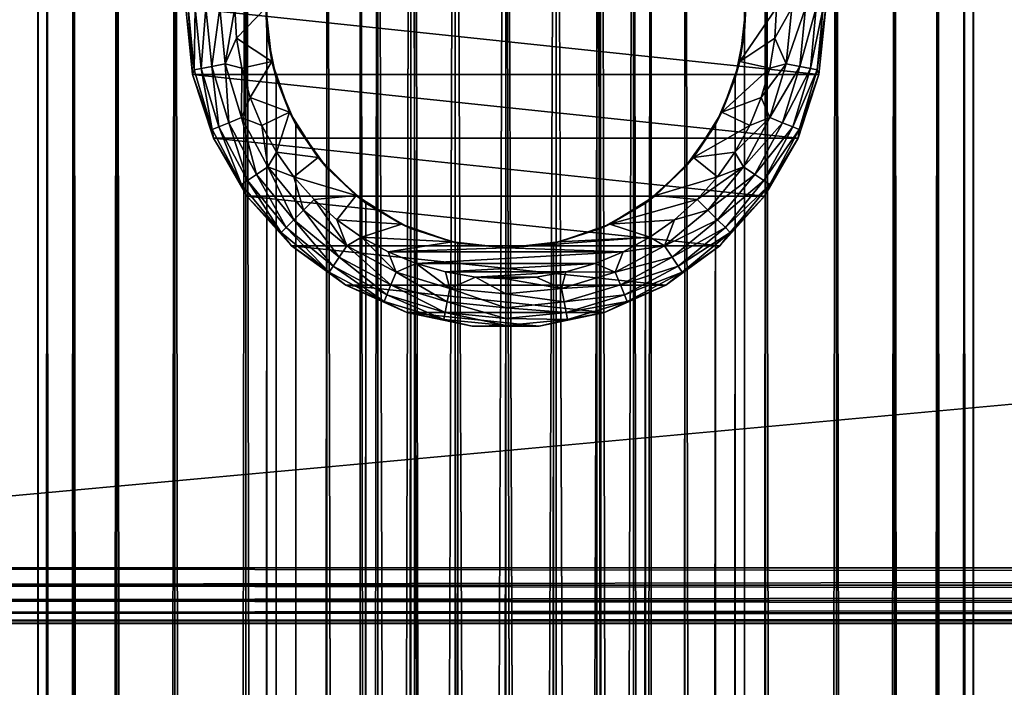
# Model space of a CAD drawing. Extents: x -54 to 446, y -6 to 1844.
# Tile 131 of 196: x -20 to 20, y 1692 to 1720. Entities that reach past the tile are written whole.
import ezdxf

# ---------------------------------------------------------------- set-up
doc = ezdxf.new("R2010")
doc.units = 0
doc.header["$LTSCALE"] = 52.148148
for name, color, linetype in [('1024', 7, 'CONTINUOUS'), ('1025', 7, 'CONTINUOUS'), ('111', 7, 'CONTINUOUS'), ('112', 7, 'CONTINUOUS'), ('117', 7, 'CONTINUOUS'), ('118', 7, 'CONTINUOUS'), ('124', 7, 'CONTINUOUS'), ('125', 7, 'CONTINUOUS'), ('130', 7, 'CONTINUOUS'), ('134', 7, 'CONTINUOUS'), ('214', 7, 'CONTINUOUS'), ('215', 7, 'CONTINUOUS'), ('216', 7, 'CONTINUOUS'), ('217', 7, 'CONTINUOUS'), ('218', 7, 'CONTINUOUS')]:
    doc.layers.add(name, color=color, linetype=linetype)

msp = doc.modelspace()

# ---------------------------------------------------------------- linework, layer by layer
at = {"layer": '1024', "linetype": 'CONTINUOUS'}
for points in [[(0, 1760, -6), (2.052, 1760, -5.638), (0, 1235, -6), (0, 1760, -6)], [(0, 1235, -6), (2.052, 1760, -5.638), (2.052, 1235, -5.638), (0, 1235, -6)], [(2.052, 1760, 5.638), (0, 1760, 6), (2.052, 1235, 5.638), (2.052, 1760, 5.638)], [(0, 1760, 6), (0, 1235, 6), (2.052, 1235, 5.638), (0, 1760, 6)], [(2.052, 1760, -5.638), (3.857, 1760, -4.596), (2.052, 1235, -5.638), (2.052, 1760, -5.638)], [(3.857, 1760, -4.596), (3.857, 1235, -4.596), (2.052, 1235, -5.638), (3.857, 1760, -4.596)], [(3.857, 1760, 4.596), (2.052, 1760, 5.638), (3.857, 1235, 4.596), (3.857, 1760, 4.596)], [(2.052, 1760, 5.638), (2.052, 1235, 5.638), (3.857, 1235, 4.596), (2.052, 1760, 5.638)], [(3.857, 1760, -4.596), (5.196, 1760, -3), (3.857, 1235, -4.596), (3.857, 1760, -4.596)], [(5.196, 1760, -3), (5.196, 1235, -3), (3.857, 1235, -4.596), (5.196, 1760, -3)], [(5.196, 1760, 3), (3.857, 1760, 4.596), (5.196, 1235, 3), (5.196, 1760, 3)], [(3.857, 1760, 4.596), (3.857, 1235, 4.596), (5.196, 1235, 3), (3.857, 1760, 4.596)], [(5.196, 1760, -3), (5.909, 1760, -1.042), (5.196, 1235, -3), (5.196, 1760, -3)], [(5.909, 1760, -1.042), (5.909, 1235, -1.042), (5.196, 1235, -3), (5.909, 1760, -1.042)], [(5.909, 1760, 1.042), (5.196, 1760, 3), (5.909, 1235, 1.042), (5.909, 1760, 1.042)], [(5.196, 1760, 3), (5.196, 1235, 3), (5.909, 1235, 1.042), (5.196, 1760, 3)], [(5.909, 1760, -1.042), (5.909, 1760, 1.042), (5.909, 1235, -1.042), (5.909, 1760, -1.042)], [(5.909, 1760, 1.042), (5.909, 1235, 1.042), (5.909, 1235, -1.042), (5.909, 1760, 1.042)]]:
    msp.add_3dface(points, dxfattribs=at)
at = {"layer": '1025', "linetype": 'CONTINUOUS'}
for points in [[(-5.196, 1760, 3), (-5.909, 1760, 1.042), (-5.196, 1235, 3), (-5.196, 1760, 3)], [(-5.909, 1760, 1.042), (-5.909, 1760, -1.042), (-5.909, 1235, 1.042), (-5.909, 1760, 1.042)], [(-5.909, 1760, 1.042), (-5.909, 1235, 1.042), (-5.196, 1235, 3), (-5.909, 1760, 1.042)], [(-5.909, 1760, -1.042), (-5.196, 1760, -3), (-5.909, 1235, -1.042), (-5.909, 1760, -1.042)], [(-5.909, 1760, -1.042), (-5.909, 1235, -1.042), (-5.909, 1235, 1.042), (-5.909, 1760, -1.042)], [(-5.196, 1760, -3), (-5.196, 1235, -3), (-5.909, 1235, -1.042), (-5.196, 1760, -3)], [(-3.857, 1760, 4.596), (-5.196, 1760, 3), (-3.857, 1235, 4.596), (-3.857, 1760, 4.596)], [(-5.196, 1760, 3), (-5.196, 1235, 3), (-3.857, 1235, 4.596), (-5.196, 1760, 3)], [(-5.196, 1760, -3), (-3.857, 1760, -4.596), (-5.196, 1235, -3), (-5.196, 1760, -3)], [(-3.857, 1760, -4.596), (-3.857, 1235, -4.596), (-5.196, 1235, -3), (-3.857, 1760, -4.596)], [(-2.052, 1760, 5.638), (-3.857, 1760, 4.596), (-2.052, 1235, 5.638), (-2.052, 1760, 5.638)], [(-3.857, 1760, 4.596), (-3.857, 1235, 4.596), (-2.052, 1235, 5.638), (-3.857, 1760, 4.596)], [(-3.857, 1760, -4.596), (-2.052, 1760, -5.638), (-3.857, 1235, -4.596), (-3.857, 1760, -4.596)], [(-2.052, 1760, -5.638), (-2.052, 1235, -5.638), (-3.857, 1235, -4.596), (-2.052, 1760, -5.638)], [(-2.052, 1760, -5.638), (0, 1760, -6), (-2.052, 1235, -5.638), (-2.052, 1760, -5.638)], [(0, 1760, -6), (0, 1235, -6), (-2.052, 1235, -5.638), (0, 1760, -6)], [(0, 1760, 6), (-2.052, 1760, 5.638), (0, 1235, 6), (0, 1760, 6)], [(-2.052, 1760, 5.638), (-2.052, 1235, 5.638), (0, 1235, 6), (-2.052, 1760, 5.638)]]:
    msp.add_3dface(points, dxfattribs=at)
at = {"layer": '111', "color": 7, "linetype": 'CONTINUOUS'}
for points in [[(0, 2, 19), (3.707, 2, 18.635), (0, 1758, 19), (0, 2, 19)], [(0, 1758, 19), (3.707, 2, 18.635), (3.707, 1758, 18.635), (0, 1758, 19)], [(3.707, 2, 18.635), (7.271, 2, 17.554), (3.707, 1758, 18.635), (3.707, 2, 18.635)], [(3.707, 1758, 18.635), (7.271, 2, 17.554), (7.271, 1758, 17.554), (3.707, 1758, 18.635)], [(7.271, 2, 17.554), (10.556, 2, 15.798), (7.271, 1758, 17.554), (7.271, 2, 17.554)], [(7.271, 1758, 17.554), (10.556, 2, 15.798), (10.556, 1758, 15.798), (7.271, 1758, 17.554)], [(9.704, 1719.049, -16.335), (9.704, 1720.951, -16.335), (10.556, 1758, -15.798), (9.704, 1719.049, -16.335)], [(9.704, 40.951, -16.335), (9.704, 1719.049, -16.335), (10.556, 1758, -15.798), (9.704, 40.951, -16.335)], [(10.556, 1758, -15.798), (10.556, 2, -15.798), (9.704, 40.951, -16.335), (10.556, 1758, -15.798)], [(13.435, 2, -13.435), (10.556, 2, -15.798), (13.435, 1758, -13.435), (13.435, 2, -13.435)], [(13.435, 1758, -13.435), (10.556, 2, -15.798), (10.556, 1758, -15.798), (13.435, 1758, -13.435)], [(10.556, 2, 15.798), (13.435, 2, 13.435), (10.556, 1758, 15.798), (10.556, 2, 15.798)], [(10.556, 1758, 15.798), (13.435, 2, 13.435), (13.435, 1758, 13.435), (10.556, 1758, 15.798)], [(15.798, 2, -10.556), (13.435, 2, -13.435), (15.798, 1758, -10.556), (15.798, 2, -10.556)], [(15.798, 1758, -10.556), (13.435, 2, -13.435), (13.435, 1758, -13.435), (15.798, 1758, -10.556)], [(13.435, 2, 13.435), (15.798, 2, 10.556), (13.435, 1758, 13.435), (13.435, 2, 13.435)], [(13.435, 1758, 13.435), (15.798, 2, 10.556), (15.798, 1758, 10.556), (13.435, 1758, 13.435)], [(17.554, 2, -7.271), (15.798, 2, -10.556), (17.554, 1758, -7.271), (17.554, 2, -7.271)], [(17.554, 1758, -7.271), (15.798, 2, -10.556), (15.798, 1758, -10.556), (17.554, 1758, -7.271)], [(15.798, 2, 10.556), (17.554, 2, 7.271), (15.798, 1758, 10.556), (15.798, 2, 10.556)], [(15.798, 1758, 10.556), (17.554, 2, 7.271), (17.554, 1758, 7.271), (15.798, 1758, 10.556)], [(18.635, 2, -3.707), (17.554, 2, -7.271), (18.635, 1758, -3.707), (18.635, 2, -3.707)], [(18.635, 1758, -3.707), (17.554, 2, -7.271), (17.554, 1758, -7.271), (18.635, 1758, -3.707)], [(17.554, 2, 7.271), (18.635, 2, 3.707), (17.554, 1758, 7.271), (17.554, 2, 7.271)], [(17.554, 1758, 7.271), (18.635, 2, 3.707), (18.635, 1758, 3.707), (17.554, 1758, 7.271)], [(19, 2), (18.635, 2, -3.707), (19, 1758), (19, 2)], [(19, 1758), (18.635, 2, -3.707), (18.635, 1758, -3.707), (19, 1758)], [(18.635, 2, 3.707), (19, 2), (18.635, 1758, 3.707), (18.635, 2, 3.707)], [(18.635, 1758, 3.707), (19, 2), (19, 1758), (18.635, 1758, 3.707)], [(9.322, 1717.143, -16.556), (9.704, 1719.049, -16.335), (9.322, 42.857, -16.556), (9.322, 1717.143, -16.556)], [(9.322, 42.857, -16.556), (9.704, 1719.049, -16.335), (9.704, 40.951, -16.335), (9.322, 42.857, -16.556)], [(8.52, 1715.259, -16.983), (9.322, 1717.143, -16.556), (8.52, 44.741, -16.983), (8.52, 1715.259, -16.983)], [(8.52, 44.741, -16.983), (9.322, 1717.143, -16.556), (9.322, 42.857, -16.556), (8.52, 44.741, -16.983)], [(7.279, 1713.514, -17.55), (8.52, 1715.259, -16.983), (7.279, 46.486, -17.55), (7.279, 1713.514, -17.55)], [(7.279, 46.486, -17.55), (8.52, 1715.259, -16.983), (8.52, 44.741, -16.983), (7.279, 46.486, -17.55)], [(5.679, 1712.075, -18.131), (7.279, 1713.514, -17.55), (5.679, 47.925, -18.131), (5.679, 1712.075, -18.131)], [(5.679, 47.925, -18.131), (7.279, 1713.514, -17.55), (7.279, 46.486, -17.55), (5.679, 47.925, -18.131)], [(3.863, 1711.048, -18.603), (5.679, 1712.075, -18.131), (3.863, 48.952, -18.603), (3.863, 1711.048, -18.603)], [(3.863, 48.952, -18.603), (5.679, 1712.075, -18.131), (5.679, 47.925, -18.131), (3.863, 48.952, -18.603)], [(1.948, 1710.447, -18.9), (3.863, 1711.048, -18.603), (1.948, 49.553, -18.9), (1.948, 1710.447, -18.9)], [(1.948, 49.553, -18.9), (3.863, 1711.048, -18.603), (3.863, 48.952, -18.603), (1.948, 49.553, -18.9)], [(0, 1710.25, -19), (1.948, 1710.447, -18.9), (0, 49.75, -19), (0, 1710.25, -19)], [(0, 49.75, -19), (1.948, 1710.447, -18.9), (1.948, 49.553, -18.9), (0, 49.75, -19)]]:
    msp.add_3dface(points, dxfattribs=at)
at = {"layer": '112', "color": 7, "linetype": 'CONTINUOUS'}
for points in [[(-19, 1758), (-18.635, 1758, -3.707), (-19, 2), (-19, 1758)], [(-19, 2), (-18.635, 1758, -3.707), (-18.635, 2, -3.707), (-19, 2)], [(-18.635, 1758, 3.707), (-19, 1758), (-18.635, 2, 3.707), (-18.635, 1758, 3.707)], [(-18.635, 2, 3.707), (-19, 1758), (-19, 2), (-18.635, 2, 3.707)], [(-18.635, 1758, -3.707), (-17.554, 1758, -7.271), (-18.635, 2, -3.707), (-18.635, 1758, -3.707)], [(-18.635, 2, -3.707), (-17.554, 1758, -7.271), (-17.554, 2, -7.271), (-18.635, 2, -3.707)], [(-17.554, 1758, 7.271), (-18.635, 1758, 3.707), (-17.554, 2, 7.271), (-17.554, 1758, 7.271)], [(-17.554, 2, 7.271), (-18.635, 1758, 3.707), (-18.635, 2, 3.707), (-17.554, 2, 7.271)], [(-17.554, 1758, -7.271), (-15.798, 1758, -10.556), (-17.554, 2, -7.271), (-17.554, 1758, -7.271)], [(-17.554, 2, -7.271), (-15.798, 1758, -10.556), (-15.798, 2, -10.556), (-17.554, 2, -7.271)], [(-15.798, 1758, 10.556), (-17.554, 1758, 7.271), (-15.798, 2, 10.556), (-15.798, 1758, 10.556)], [(-15.798, 2, 10.556), (-17.554, 1758, 7.271), (-17.554, 2, 7.271), (-15.798, 2, 10.556)], [(-15.798, 1758, -10.556), (-13.435, 1758, -13.435), (-15.798, 2, -10.556), (-15.798, 1758, -10.556)], [(-15.798, 2, -10.556), (-13.435, 1758, -13.435), (-13.435, 2, -13.435), (-15.798, 2, -10.556)], [(-13.435, 1758, 13.435), (-15.798, 1758, 10.556), (-13.435, 2, 13.435), (-13.435, 1758, 13.435)], [(-13.435, 2, 13.435), (-15.798, 1758, 10.556), (-15.798, 2, 10.556), (-13.435, 2, 13.435)], [(-13.435, 1758, -13.435), (-10.556, 1758, -15.798), (-13.435, 2, -13.435), (-13.435, 1758, -13.435)], [(-13.435, 2, -13.435), (-10.556, 1758, -15.798), (-10.556, 2, -15.798), (-13.435, 2, -13.435)], [(-10.556, 1758, 15.798), (-13.435, 1758, 13.435), (-10.556, 2, 15.798), (-10.556, 1758, 15.798)], [(-10.556, 2, 15.798), (-13.435, 1758, 13.435), (-13.435, 2, 13.435), (-10.556, 2, 15.798)], [(-10.556, 2, -15.798), (-10.556, 1758, -15.798), (-9.704, 1719.049, -16.335), (-10.556, 2, -15.798)], [(-9.704, 1720.951, -16.335), (-9.704, 1719.049, -16.335), (-10.556, 1758, -15.798), (-9.704, 1720.951, -16.335)], [(-7.271, 1758, 17.554), (-10.556, 1758, 15.798), (-7.271, 2, 17.554), (-7.271, 1758, 17.554)], [(-7.271, 2, 17.554), (-10.556, 1758, 15.798), (-10.556, 2, 15.798), (-7.271, 2, 17.554)], [(-3.707, 1758, 18.635), (-7.271, 1758, 17.554), (-3.707, 2, 18.635), (-3.707, 1758, 18.635)], [(-3.707, 2, 18.635), (-7.271, 1758, 17.554), (-7.271, 2, 17.554), (-3.707, 2, 18.635)], [(0, 2, 19), (0, 1758, 19), (-3.707, 1758, 18.635), (0, 2, 19)], [(0, 2, 19), (-3.707, 1758, 18.635), (-3.707, 2, 18.635), (0, 2, 19)], [(-10.556, 2, -15.798), (-9.704, 1719.049, -16.335), (-9.704, 40.951, -16.335), (-10.556, 2, -15.798)], [(-9.704, 1719.049, -16.335), (-9.322, 1717.143, -16.556), (-9.704, 40.951, -16.335), (-9.704, 1719.049, -16.335)], [(-9.704, 40.951, -16.335), (-9.322, 1717.143, -16.556), (-9.322, 42.857, -16.556), (-9.704, 40.951, -16.335)], [(-9.322, 1717.143, -16.556), (-8.52, 1715.259, -16.983), (-9.322, 42.857, -16.556), (-9.322, 1717.143, -16.556)], [(-9.322, 42.857, -16.556), (-8.52, 1715.259, -16.983), (-8.52, 44.741, -16.983), (-9.322, 42.857, -16.556)], [(-8.52, 1715.259, -16.983), (-7.279, 1713.514, -17.55), (-8.52, 44.741, -16.983), (-8.52, 1715.259, -16.983)], [(-8.52, 44.741, -16.983), (-7.279, 1713.514, -17.55), (-7.279, 46.486, -17.55), (-8.52, 44.741, -16.983)], [(-7.279, 1713.514, -17.55), (-5.679, 1712.075, -18.131), (-7.279, 46.486, -17.55), (-7.279, 1713.514, -17.55)], [(-7.279, 46.486, -17.55), (-5.679, 1712.075, -18.131), (-5.679, 47.925, -18.131), (-7.279, 46.486, -17.55)], [(-5.679, 1712.075, -18.131), (-3.863, 1711.048, -18.603), (-5.679, 47.925, -18.131), (-5.679, 1712.075, -18.131)], [(-5.679, 47.925, -18.131), (-3.863, 1711.048, -18.603), (-3.863, 48.952, -18.603), (-5.679, 47.925, -18.131)], [(-3.863, 1711.048, -18.603), (-1.948, 1710.447, -18.9), (-3.863, 48.952, -18.603), (-3.863, 1711.048, -18.603)], [(-3.863, 48.952, -18.603), (-1.948, 1710.447, -18.9), (-1.948, 49.553, -18.9), (-3.863, 48.952, -18.603)], [(-1.948, 1710.447, -18.9), (0, 1710.25, -19), (-1.948, 49.553, -18.9), (-1.948, 1710.447, -18.9)], [(0, 1710.25, -19), (0, 49.75, -19), (-1.948, 49.553, -18.9), (0, 1710.25, -19)]]:
    msp.add_3dface(points, dxfattribs=at)
at = {"layer": '117', "color": 7, "linetype": 'CONTINUOUS'}
for points in [[(-10.931, 1718.768, -30), (-9.75, 1720, -30), (-11, 1720, -30), (-10.931, 1718.768, -30)], [(-9.506, 1717.83, -30), (-9.75, 1720, -30), (-10.931, 1718.768, -30), (-9.506, 1717.83, -30)], [(9.75, 1720, -30), (9.506, 1717.83, -30), (11, 1720, -30), (9.75, 1720, -30)], [(11, 1720, -30), (9.506, 1717.83, -30), (10.931, 1718.768, -30), (11, 1720, -30)], [(-10.724, 1717.552, -30), (-9.506, 1717.83, -30), (-10.931, 1718.768, -30), (-10.724, 1717.552, -30)], [(10.931, 1718.768, -30), (9.506, 1717.83, -30), (10.724, 1717.552, -30), (10.931, 1718.768, -30)], [(-10.383, 1716.367, -30), (-9.506, 1717.83, -30), (-10.724, 1717.552, -30), (-10.383, 1716.367, -30)], [(-8.784, 1715.77, -30), (-9.506, 1717.83, -30), (-10.383, 1716.367, -30), (-8.784, 1715.77, -30)], [(9.506, 1717.83, -30), (8.784, 1715.77, -30), (10.724, 1717.552, -30), (9.506, 1717.83, -30)], [(10.724, 1717.552, -30), (8.784, 1715.77, -30), (10.383, 1716.367, -30), (10.724, 1717.552, -30)], [(-9.911, 1715.227, -30), (-8.784, 1715.77, -30), (-10.383, 1716.367, -30), (-9.911, 1715.227, -30)], [(10.383, 1716.367, -30), (8.784, 1715.77, -30), (9.911, 1715.227, -30), (10.383, 1716.367, -30)], [(-9.314, 1714.148, -30), (-8.784, 1715.77, -30), (-9.911, 1715.227, -30), (-9.314, 1714.148, -30)], [(-7.623, 1713.921, -30), (-8.784, 1715.77, -30), (-9.314, 1714.148, -30), (-7.623, 1713.921, -30)], [(8.784, 1715.77, -30), (7.623, 1713.921, -30), (9.911, 1715.227, -30), (8.784, 1715.77, -30)], [(9.911, 1715.227, -30), (7.623, 1713.921, -30), (9.314, 1714.148, -30), (9.911, 1715.227, -30)], [(-8.6, 1713.142, -30), (-7.623, 1713.921, -30), (-9.314, 1714.148, -30), (-8.6, 1713.142, -30)], [(-6.079, 1712.377, -30), (-7.623, 1713.921, -30), (-8.6, 1713.142, -30), (-6.079, 1712.377, -30)], [(7.623, 1713.921, -30), (6.079, 1712.377, -30), (8.6, 1713.142, -30), (7.623, 1713.921, -30)], [(9.314, 1714.148, -30), (7.623, 1713.921, -30), (8.6, 1713.142, -30), (9.314, 1714.148, -30)], [(-7.778, 1712.222, -30), (-6.079, 1712.377, -30), (-8.6, 1713.142, -30), (-7.778, 1712.222, -30)], [(8.6, 1713.142, -30), (6.079, 1712.377, -30), (7.778, 1712.222, -30), (8.6, 1713.142, -30)], [(-6.858, 1711.4, -30), (-6.079, 1712.377, -30), (-7.778, 1712.222, -30), (-6.858, 1711.4, -30)], [(-4.23, 1711.216, -30), (-6.079, 1712.377, -30), (-6.858, 1711.4, -30), (-4.23, 1711.216, -30)], [(6.079, 1712.377, -30), (4.23, 1711.216, -30), (7.778, 1712.222, -30), (6.079, 1712.377, -30)], [(7.778, 1712.222, -30), (4.23, 1711.216, -30), (6.858, 1711.4, -30), (7.778, 1712.222, -30)], [(-5.852, 1710.686, -30), (-4.23, 1711.216, -30), (-6.858, 1711.4, -30), (-5.852, 1710.686, -30)], [(-2.17, 1710.494, -30), (-4.23, 1711.216, -30), (-5.852, 1710.686, -30), (-2.17, 1710.494, -30)], [(4.23, 1711.216, -30), (2.17, 1710.494, -30), (5.852, 1710.686, -30), (4.23, 1711.216, -30)], [(6.858, 1711.4, -30), (4.23, 1711.216, -30), (5.852, 1710.686, -30), (6.858, 1711.4, -30)], [(-4.773, 1710.089, -30), (-2.17, 1710.494, -30), (-5.852, 1710.686, -30), (-4.773, 1710.089, -30)], [(0, 1710.25, -30), (-2.17, 1710.494, -30), (-4.773, 1710.089, -30), (0, 1710.25, -30)], [(2.17, 1710.494, -30), (0, 1710.25, -30), (5.852, 1710.686, -30), (2.17, 1710.494, -30)], [(5.852, 1710.686, -30), (0, 1710.25, -30), (4.773, 1710.089, -30), (5.852, 1710.686, -30)], [(4.773, 1710.089, -30), (0, 1710.25, -30), (-4.773, 1710.089, -30), (4.773, 1710.089, -30)], [(-3.633, 1709.617, -30), (4.773, 1710.089, -30), (-4.773, 1710.089, -30), (-3.633, 1709.617, -30)], [(3.633, 1709.617, -30), (4.773, 1710.089, -30), (-3.633, 1709.617, -30), (3.633, 1709.617, -30)], [(-2.448, 1709.276, -30), (3.633, 1709.617, -30), (-3.633, 1709.617, -30), (-2.448, 1709.276, -30)], [(2.448, 1709.276, -30), (3.633, 1709.617, -30), (-2.448, 1709.276, -30), (2.448, 1709.276, -30)], [(-1.232, 1709.069, -30), (2.448, 1709.276, -30), (-2.448, 1709.276, -30), (-1.232, 1709.069, -30)], [(1.232, 1709.069, -30), (2.448, 1709.276, -30), (-1.232, 1709.069, -30), (1.232, 1709.069, -30)], [(0, 1709, -30), (1.232, 1709.069, -30), (-1.232, 1709.069, -30), (0, 1709, -30)]]:
    msp.add_3dface(points, dxfattribs=at)
at = {"layer": '118', "color": 7, "linetype": 'CONTINUOUS'}
for points in [[(-13, 1720, -80), (13, 1720, -80), (12.716, 1717.297, -80), (-13, 1720, -80)], [(-12.716, 1717.297, -80), (-13, 1720, -80), (12.716, 1717.297, -80), (-12.716, 1717.297, -80)], [(-11.876, 1714.712, -80), (-12.716, 1717.297, -80), (11.876, 1714.712, -80), (-11.876, 1714.712, -80)], [(11.876, 1714.712, -80), (-12.716, 1717.297, -80), (12.716, 1717.297, -80), (11.876, 1714.712, -80)], [(-10.517, 1712.359, -80), (-11.876, 1714.712, -80), (10.517, 1712.359, -80), (-10.517, 1712.359, -80)], [(10.517, 1712.359, -80), (-11.876, 1714.712, -80), (11.876, 1714.712, -80), (10.517, 1712.359, -80)], [(-8.699, 1710.339, -80), (-10.517, 1712.359, -80), (8.699, 1710.339, -80), (-8.699, 1710.339, -80)], [(8.699, 1710.339, -80), (-10.517, 1712.359, -80), (10.517, 1712.359, -80), (8.699, 1710.339, -80)], [(-6.5, 1708.742, -80), (-8.699, 1710.339, -80), (6.5, 1708.742, -80), (-6.5, 1708.742, -80)], [(6.5, 1708.742, -80), (-8.699, 1710.339, -80), (8.699, 1710.339, -80), (6.5, 1708.742, -80)], [(-4.017, 1707.636, -80), (-6.5, 1708.742, -80), (4.017, 1707.636, -80), (-4.017, 1707.636, -80)], [(4.017, 1707.636, -80), (-6.5, 1708.742, -80), (6.5, 1708.742, -80), (4.017, 1707.636, -80)], [(-1.359, 1707.071, -80), (-4.017, 1707.636, -80), (1.359, 1707.071, -80), (-1.359, 1707.071, -80)], [(1.359, 1707.071, -80), (-4.017, 1707.636, -80), (4.017, 1707.636, -80), (1.359, 1707.071, -80)]]:
    msp.add_3dface(points, dxfattribs=at)
at = {"layer": '124', "color": 7, "linetype": 'CONTINUOUS'}
for points in [[(9.704, 1720.951, -16.335), (9.704, 1719.049, -16.335), (9.75, 1720, -30), (9.704, 1720.951, -16.335)], [(9.75, 1720, -30), (9.704, 1719.049, -16.335), (9.506, 1717.83, -30), (9.75, 1720, -30)], [(9.704, 1719.049, -16.335), (9.322, 1717.143, -16.556), (9.506, 1717.83, -30), (9.704, 1719.049, -16.335)], [(9.506, 1717.83, -30), (9.322, 1717.143, -16.556), (8.784, 1715.77, -30), (9.506, 1717.83, -30)], [(9.322, 1717.143, -16.556), (8.52, 1715.259, -16.983), (8.784, 1715.77, -30), (9.322, 1717.143, -16.556)], [(8.784, 1715.77, -30), (8.52, 1715.259, -16.983), (7.623, 1713.921, -30), (8.784, 1715.77, -30)], [(8.52, 1715.259, -16.983), (7.279, 1713.514, -17.55), (7.623, 1713.921, -30), (8.52, 1715.259, -16.983)], [(7.623, 1713.921, -30), (7.279, 1713.514, -17.55), (6.079, 1712.377, -30), (7.623, 1713.921, -30)], [(7.279, 1713.514, -17.55), (5.679, 1712.075, -18.131), (6.079, 1712.377, -30), (7.279, 1713.514, -17.55)], [(6.079, 1712.377, -30), (5.679, 1712.075, -18.131), (4.23, 1711.216, -30), (6.079, 1712.377, -30)], [(5.679, 1712.075, -18.131), (3.863, 1711.048, -18.603), (4.23, 1711.216, -30), (5.679, 1712.075, -18.131)], [(4.23, 1711.216, -30), (3.863, 1711.048, -18.603), (2.17, 1710.494, -30), (4.23, 1711.216, -30)], [(3.863, 1711.048, -18.603), (1.948, 1710.447, -18.9), (2.17, 1710.494, -30), (3.863, 1711.048, -18.603)], [(1.948, 1710.447, -18.9), (0, 1710.25, -19), (2.17, 1710.494, -30), (1.948, 1710.447, -18.9)], [(0, 1710.25, -19), (0, 1710.25, -30), (2.17, 1710.494, -30), (0, 1710.25, -19)]]:
    msp.add_3dface(points, dxfattribs=at)
at = {"layer": '125', "color": 7, "linetype": 'CONTINUOUS'}
for points in [[(-9.704, 1719.049, -16.335), (-9.704, 1720.951, -16.335), (-9.75, 1720, -30), (-9.704, 1719.049, -16.335)], [(-9.506, 1717.83, -30), (-9.704, 1719.049, -16.335), (-9.75, 1720, -30), (-9.506, 1717.83, -30)], [(-9.322, 1717.143, -16.556), (-9.704, 1719.049, -16.335), (-9.506, 1717.83, -30), (-9.322, 1717.143, -16.556)], [(-8.784, 1715.77, -30), (-9.322, 1717.143, -16.556), (-9.506, 1717.83, -30), (-8.784, 1715.77, -30)], [(-8.52, 1715.259, -16.983), (-9.322, 1717.143, -16.556), (-8.784, 1715.77, -30), (-8.52, 1715.259, -16.983)], [(-7.623, 1713.921, -30), (-8.52, 1715.259, -16.983), (-8.784, 1715.77, -30), (-7.623, 1713.921, -30)], [(-7.279, 1713.514, -17.55), (-8.52, 1715.259, -16.983), (-7.623, 1713.921, -30), (-7.279, 1713.514, -17.55)], [(-6.079, 1712.377, -30), (-7.279, 1713.514, -17.55), (-7.623, 1713.921, -30), (-6.079, 1712.377, -30)], [(-5.679, 1712.075, -18.131), (-7.279, 1713.514, -17.55), (-6.079, 1712.377, -30), (-5.679, 1712.075, -18.131)], [(-4.23, 1711.216, -30), (-5.679, 1712.075, -18.131), (-6.079, 1712.377, -30), (-4.23, 1711.216, -30)], [(-3.863, 1711.048, -18.603), (-5.679, 1712.075, -18.131), (-4.23, 1711.216, -30), (-3.863, 1711.048, -18.603)], [(-2.17, 1710.494, -30), (-3.863, 1711.048, -18.603), (-4.23, 1711.216, -30), (-2.17, 1710.494, -30)], [(-1.948, 1710.447, -18.9), (-3.863, 1711.048, -18.603), (-2.17, 1710.494, -30), (-1.948, 1710.447, -18.9)], [(0, 1710.25, -30), (-1.948, 1710.447, -18.9), (-2.17, 1710.494, -30), (0, 1710.25, -30)], [(0, 1710.25, -19), (-1.948, 1710.447, -18.9), (0, 1710.25, -30), (0, 1710.25, -19)]]:
    msp.add_3dface(points, dxfattribs=at)
at = {"layer": '130', "color": 7, "linetype": 'CONTINUOUS'}
for points in [[(-13, 1720, -80), (-12.716, 1717.297, -80), (-13, 1720, -32), (-13, 1720, -80)], [(-13, 1720, -32), (-12.716, 1717.297, -80), (-12.716, 1717.297, -32), (-13, 1720, -32)], [(12.716, 1717.297, -80), (13, 1720, -80), (12.716, 1717.297, -32), (12.716, 1717.297, -80)], [(12.716, 1717.297, -32), (13, 1720, -80), (13, 1720, -32), (12.716, 1717.297, -32)], [(-12.716, 1717.297, -80), (-11.876, 1714.712, -80), (-12.716, 1717.297, -32), (-12.716, 1717.297, -80)], [(-12.716, 1717.297, -32), (-11.876, 1714.712, -80), (-11.876, 1714.712, -32), (-12.716, 1717.297, -32)], [(11.876, 1714.712, -80), (12.716, 1717.297, -80), (11.876, 1714.712, -32), (11.876, 1714.712, -80)], [(11.876, 1714.712, -32), (12.716, 1717.297, -80), (12.716, 1717.297, -32), (11.876, 1714.712, -32)], [(-11.876, 1714.712, -80), (-10.517, 1712.359, -80), (-11.876, 1714.712, -32), (-11.876, 1714.712, -80)], [(-11.876, 1714.712, -32), (-10.517, 1712.359, -80), (-10.517, 1712.359, -32), (-11.876, 1714.712, -32)], [(10.517, 1712.359, -80), (11.876, 1714.712, -80), (10.517, 1712.359, -32), (10.517, 1712.359, -80)], [(10.517, 1712.359, -32), (11.876, 1714.712, -80), (11.876, 1714.712, -32), (10.517, 1712.359, -32)], [(-10.517, 1712.359, -80), (-8.699, 1710.339, -80), (-10.517, 1712.359, -32), (-10.517, 1712.359, -80)], [(-10.517, 1712.359, -32), (-8.699, 1710.339, -80), (-8.699, 1710.339, -32), (-10.517, 1712.359, -32)], [(8.699, 1710.339, -80), (10.517, 1712.359, -80), (8.699, 1710.339, -32), (8.699, 1710.339, -80)], [(8.699, 1710.339, -32), (10.517, 1712.359, -80), (10.517, 1712.359, -32), (8.699, 1710.339, -32)], [(-8.699, 1710.339, -80), (-6.5, 1708.742, -80), (-8.699, 1710.339, -32), (-8.699, 1710.339, -80)], [(-8.699, 1710.339, -32), (-6.5, 1708.742, -80), (-6.5, 1708.742, -32), (-8.699, 1710.339, -32)], [(6.5, 1708.742, -80), (8.699, 1710.339, -80), (6.5, 1708.742, -32), (6.5, 1708.742, -80)], [(6.5, 1708.742, -32), (8.699, 1710.339, -80), (8.699, 1710.339, -32), (6.5, 1708.742, -32)], [(-6.5, 1708.742, -80), (-4.017, 1707.636, -80), (-6.5, 1708.742, -32), (-6.5, 1708.742, -80)], [(-6.5, 1708.742, -32), (-4.017, 1707.636, -80), (-4.017, 1707.636, -32), (-6.5, 1708.742, -32)], [(4.017, 1707.636, -80), (6.5, 1708.742, -80), (4.017, 1707.636, -32), (4.017, 1707.636, -80)], [(4.017, 1707.636, -32), (6.5, 1708.742, -80), (6.5, 1708.742, -32), (4.017, 1707.636, -32)], [(-4.017, 1707.636, -80), (-1.359, 1707.071, -80), (-4.017, 1707.636, -32), (-4.017, 1707.636, -80)], [(-4.017, 1707.636, -32), (-1.359, 1707.071, -80), (-1.359, 1707.071, -32), (-4.017, 1707.636, -32)], [(1.359, 1707.071, -80), (4.017, 1707.636, -80), (1.359, 1707.071, -32), (1.359, 1707.071, -80)], [(1.359, 1707.071, -32), (4.017, 1707.636, -80), (4.017, 1707.636, -32), (1.359, 1707.071, -32)], [(-1.359, 1707.071, -80), (1.359, 1707.071, -80), (-1.359, 1707.071, -32), (-1.359, 1707.071, -80)], [(-1.359, 1707.071, -32), (1.359, 1707.071, -80), (1.359, 1707.071, -32), (-1.359, 1707.071, -32)]]:
    msp.add_3dface(points, dxfattribs=at)
at = {"layer": '134', "color": 7, "linetype": 'CONTINUOUS'}
for points in [[(-13, 1720, -32), (-12.716, 1717.297, -32), (-12.903, 1720, -31.384), (-13, 1720, -32)], [(-12.903, 1720, -31.384), (-12.716, 1717.297, -32), (-12.655, 1717.483, -31.384), (-12.903, 1720, -31.384)], [(-12.619, 1720, -30.825), (-12.903, 1720, -31.384), (-12.655, 1717.483, -31.384), (-12.619, 1720, -30.825)], [(-12.376, 1717.538, -30.825), (-12.619, 1720, -30.825), (-12.655, 1717.483, -31.384), (-12.376, 1717.538, -30.825)], [(-12.176, 1720, -30.382), (-12.619, 1720, -30.825), (-12.376, 1717.538, -30.825), (-12.176, 1720, -30.382)], [(-11.942, 1717.625, -30.382), (-12.176, 1720, -30.382), (-12.376, 1717.538, -30.825), (-11.942, 1717.625, -30.382)], [(-11.618, 1720, -30.098), (-12.176, 1720, -30.382), (-11.942, 1717.625, -30.382), (-11.618, 1720, -30.098)], [(-11.395, 1717.733, -30.098), (-11.618, 1720, -30.098), (-11.942, 1717.625, -30.382), (-11.395, 1717.733, -30.098)], [(-11, 1720, -30), (-11.618, 1720, -30.098), (-11.395, 1717.733, -30.098), (-11, 1720, -30)], [(-10.931, 1718.768, -30), (-11, 1720, -30), (-11.395, 1717.733, -30.098), (-10.931, 1718.768, -30)], [(11, 1720, -30), (10.931, 1718.768, -30), (11.618, 1720, -30.098), (11, 1720, -30)], [(11.618, 1720, -30.098), (10.931, 1718.768, -30), (11.395, 1717.733, -30.098), (11.618, 1720, -30.098)], [(12.176, 1720, -30.382), (11.618, 1720, -30.098), (11.395, 1717.733, -30.098), (12.176, 1720, -30.382)], [(12.176, 1720, -30.382), (11.395, 1717.733, -30.098), (11.942, 1717.625, -30.382), (12.176, 1720, -30.382)], [(12.619, 1720, -30.825), (12.176, 1720, -30.382), (11.942, 1717.625, -30.382), (12.619, 1720, -30.825)], [(12.619, 1720, -30.825), (11.942, 1717.625, -30.382), (12.376, 1717.538, -30.825), (12.619, 1720, -30.825)], [(12.903, 1720, -31.384), (12.619, 1720, -30.825), (12.376, 1717.538, -30.825), (12.903, 1720, -31.384)], [(12.903, 1720, -31.384), (12.376, 1717.538, -30.825), (12.655, 1717.483, -31.384), (12.903, 1720, -31.384)], [(12.716, 1717.297, -32), (13, 1720, -32), (12.655, 1717.483, -31.384), (12.716, 1717.297, -32)], [(13, 1720, -32), (12.903, 1720, -31.384), (12.655, 1717.483, -31.384), (13, 1720, -32)], [(-10.724, 1717.552, -30), (-10.931, 1718.768, -30), (-11.395, 1717.733, -30.098), (-10.724, 1717.552, -30)], [(10.931, 1718.768, -30), (10.724, 1717.552, -30), (11.395, 1717.733, -30.098), (10.931, 1718.768, -30)], [(-11.921, 1715.062, -31.384), (-12.376, 1717.538, -30.825), (-12.655, 1717.483, -31.384), (-11.921, 1715.062, -31.384)], [(-11.658, 1715.171, -30.825), (-11.942, 1717.625, -30.382), (-12.376, 1717.538, -30.825), (-11.658, 1715.171, -30.825)], [(-11.658, 1715.171, -30.825), (-12.376, 1717.538, -30.825), (-11.921, 1715.062, -31.384), (-11.658, 1715.171, -30.825)], [(-11.249, 1715.34, -30.382), (-11.395, 1717.733, -30.098), (-11.942, 1717.625, -30.382), (-11.249, 1715.34, -30.382)], [(-11.249, 1715.34, -30.382), (-11.942, 1717.625, -30.382), (-11.658, 1715.171, -30.825), (-11.249, 1715.34, -30.382)], [(-10.734, 1715.554, -30.098), (-10.724, 1717.552, -30), (-11.395, 1717.733, -30.098), (-10.734, 1715.554, -30.098)], [(-10.734, 1715.554, -30.098), (-11.395, 1717.733, -30.098), (-11.249, 1715.34, -30.382), (-10.734, 1715.554, -30.098)], [(-10.383, 1716.367, -30), (-10.724, 1717.552, -30), (-10.734, 1715.554, -30.098), (-10.383, 1716.367, -30)], [(10.724, 1717.552, -30), (10.383, 1716.367, -30), (11.395, 1717.733, -30.098), (10.724, 1717.552, -30)], [(11.395, 1717.733, -30.098), (10.383, 1716.367, -30), (10.734, 1715.554, -30.098), (11.395, 1717.733, -30.098)], [(11.395, 1717.733, -30.098), (10.734, 1715.554, -30.098), (11.942, 1717.625, -30.382), (11.395, 1717.733, -30.098)], [(11.942, 1717.625, -30.382), (10.734, 1715.554, -30.098), (11.249, 1715.34, -30.382), (11.942, 1717.625, -30.382)], [(11.942, 1717.625, -30.382), (11.249, 1715.34, -30.382), (12.376, 1717.538, -30.825), (11.942, 1717.625, -30.382)], [(12.376, 1717.538, -30.825), (11.249, 1715.34, -30.382), (11.658, 1715.171, -30.825), (12.376, 1717.538, -30.825)], [(12.376, 1717.538, -30.825), (11.658, 1715.171, -30.825), (12.655, 1717.483, -31.384), (12.376, 1717.538, -30.825)], [(-12.716, 1717.297, -32), (-11.921, 1715.062, -31.384), (-12.655, 1717.483, -31.384), (-12.716, 1717.297, -32)], [(-12.716, 1717.297, -32), (-11.876, 1714.712, -32), (-11.921, 1715.062, -31.384), (-12.716, 1717.297, -32)], [(12.655, 1717.483, -31.384), (11.658, 1715.171, -30.825), (11.921, 1715.062, -31.384), (12.655, 1717.483, -31.384)], [(11.876, 1714.712, -32), (12.716, 1717.297, -32), (11.921, 1715.062, -31.384), (11.876, 1714.712, -32)], [(12.716, 1717.297, -32), (12.655, 1717.483, -31.384), (11.921, 1715.062, -31.384), (12.716, 1717.297, -32)], [(-9.911, 1715.227, -30), (-10.383, 1716.367, -30), (-10.734, 1715.554, -30.098), (-9.911, 1715.227, -30)], [(10.383, 1716.367, -30), (9.911, 1715.227, -30), (10.734, 1715.554, -30.098), (10.383, 1716.367, -30)], [(-10.124, 1713.235, -30.382), (-10.734, 1715.554, -30.098), (-11.249, 1715.34, -30.382), (-10.124, 1713.235, -30.382)], [(-9.66, 1713.545, -30.098), (-9.911, 1715.227, -30), (-10.734, 1715.554, -30.098), (-9.66, 1713.545, -30.098)], [(-9.66, 1713.545, -30.098), (-10.734, 1715.554, -30.098), (-10.124, 1713.235, -30.382), (-9.66, 1713.545, -30.098)], [(9.911, 1715.227, -30), (9.314, 1714.148, -30), (10.734, 1715.554, -30.098), (9.911, 1715.227, -30)], [(10.734, 1715.554, -30.098), (9.314, 1714.148, -30), (9.66, 1713.545, -30.098), (10.734, 1715.554, -30.098)], [(10.734, 1715.554, -30.098), (9.66, 1713.545, -30.098), (11.249, 1715.34, -30.382), (10.734, 1715.554, -30.098)], [(-10.728, 1712.832, -31.384), (-11.658, 1715.171, -30.825), (-11.921, 1715.062, -31.384), (-10.728, 1712.832, -31.384)], [(-10.492, 1712.989, -30.825), (-11.249, 1715.34, -30.382), (-11.658, 1715.171, -30.825), (-10.492, 1712.989, -30.825)], [(-10.492, 1712.989, -30.825), (-11.658, 1715.171, -30.825), (-10.728, 1712.832, -31.384), (-10.492, 1712.989, -30.825)], [(-10.124, 1713.235, -30.382), (-11.249, 1715.34, -30.382), (-10.492, 1712.989, -30.825), (-10.124, 1713.235, -30.382)], [(-9.314, 1714.148, -30), (-9.911, 1715.227, -30), (-9.66, 1713.545, -30.098), (-9.314, 1714.148, -30)], [(11.249, 1715.34, -30.382), (9.66, 1713.545, -30.098), (10.124, 1713.235, -30.382), (11.249, 1715.34, -30.382)], [(11.249, 1715.34, -30.382), (10.124, 1713.235, -30.382), (11.658, 1715.171, -30.825), (11.249, 1715.34, -30.382)], [(11.658, 1715.171, -30.825), (10.124, 1713.235, -30.382), (10.492, 1712.989, -30.825), (11.658, 1715.171, -30.825)], [(11.658, 1715.171, -30.825), (10.492, 1712.989, -30.825), (11.921, 1715.062, -31.384), (11.658, 1715.171, -30.825)], [(-11.876, 1714.712, -32), (-10.728, 1712.832, -31.384), (-11.921, 1715.062, -31.384), (-11.876, 1714.712, -32)], [(-11.876, 1714.712, -32), (-10.517, 1712.359, -32), (-10.728, 1712.832, -31.384), (-11.876, 1714.712, -32)], [(11.921, 1715.062, -31.384), (10.492, 1712.989, -30.825), (10.728, 1712.832, -31.384), (11.921, 1715.062, -31.384)], [(10.517, 1712.359, -32), (11.876, 1714.712, -32), (10.728, 1712.832, -31.384), (10.517, 1712.359, -32)], [(11.876, 1714.712, -32), (11.921, 1715.062, -31.384), (10.728, 1712.832, -31.384), (11.876, 1714.712, -32)], [(-8.6, 1713.142, -30), (-9.314, 1714.148, -30), (-9.66, 1713.545, -30.098), (-8.6, 1713.142, -30)], [(9.314, 1714.148, -30), (8.6, 1713.142, -30), (9.66, 1713.545, -30.098), (9.314, 1714.148, -30)], [(-8.61, 1711.39, -30.382), (-9.66, 1713.545, -30.098), (-10.124, 1713.235, -30.382), (-8.61, 1711.39, -30.382)], [(-8.215, 1711.785, -30.098), (-8.6, 1713.142, -30), (-9.66, 1713.545, -30.098), (-8.215, 1711.785, -30.098)], [(-8.215, 1711.785, -30.098), (-9.66, 1713.545, -30.098), (-8.61, 1711.39, -30.382), (-8.215, 1711.785, -30.098)], [(8.6, 1713.142, -30), (7.778, 1712.222, -30), (9.66, 1713.545, -30.098), (8.6, 1713.142, -30)], [(9.66, 1713.545, -30.098), (7.778, 1712.222, -30), (8.215, 1711.785, -30.098), (9.66, 1713.545, -30.098)], [(9.66, 1713.545, -30.098), (8.215, 1711.785, -30.098), (10.124, 1713.235, -30.382), (9.66, 1713.545, -30.098)], [(-8.923, 1711.077, -30.825), (-10.124, 1713.235, -30.382), (-10.492, 1712.989, -30.825), (-8.923, 1711.077, -30.825)], [(-8.61, 1711.39, -30.382), (-10.124, 1713.235, -30.382), (-8.923, 1711.077, -30.825), (-8.61, 1711.39, -30.382)], [(-7.778, 1712.222, -30), (-8.6, 1713.142, -30), (-8.215, 1711.785, -30.098), (-7.778, 1712.222, -30)], [(10.124, 1713.235, -30.382), (8.215, 1711.785, -30.098), (8.61, 1711.39, -30.382), (10.124, 1713.235, -30.382)], [(10.124, 1713.235, -30.382), (8.61, 1711.39, -30.382), (10.492, 1712.989, -30.825), (10.124, 1713.235, -30.382)], [(-9.124, 1710.876, -31.384), (-10.492, 1712.989, -30.825), (-10.728, 1712.832, -31.384), (-9.124, 1710.876, -31.384)], [(-10.517, 1712.359, -32), (-9.124, 1710.876, -31.384), (-10.728, 1712.832, -31.384), (-10.517, 1712.359, -32)], [(-8.923, 1711.077, -30.825), (-10.492, 1712.989, -30.825), (-9.124, 1710.876, -31.384), (-8.923, 1711.077, -30.825)], [(10.492, 1712.989, -30.825), (8.61, 1711.39, -30.382), (8.923, 1711.077, -30.825), (10.492, 1712.989, -30.825)], [(10.492, 1712.989, -30.825), (8.923, 1711.077, -30.825), (10.728, 1712.832, -31.384), (10.492, 1712.989, -30.825)], [(10.728, 1712.832, -31.384), (8.923, 1711.077, -30.825), (9.124, 1710.876, -31.384), (10.728, 1712.832, -31.384)], [(10.517, 1712.359, -32), (10.728, 1712.832, -31.384), (9.124, 1710.876, -31.384), (10.517, 1712.359, -32)], [(-10.517, 1712.359, -32), (-8.699, 1710.339, -32), (-9.124, 1710.876, -31.384), (-10.517, 1712.359, -32)], [(8.699, 1710.339, -32), (10.517, 1712.359, -32), (9.124, 1710.876, -31.384), (8.699, 1710.339, -32)], [(-6.455, 1710.34, -30.098), (-7.778, 1712.222, -30), (-8.215, 1711.785, -30.098), (-6.455, 1710.34, -30.098)], [(-6.858, 1711.4, -30), (-7.778, 1712.222, -30), (-6.455, 1710.34, -30.098), (-6.858, 1711.4, -30)], [(7.778, 1712.222, -30), (6.858, 1711.4, -30), (8.215, 1711.785, -30.098), (7.778, 1712.222, -30)], [(-6.765, 1709.876, -30.382), (-8.215, 1711.785, -30.098), (-8.61, 1711.39, -30.382), (-6.765, 1709.876, -30.382)], [(-6.455, 1710.34, -30.098), (-8.215, 1711.785, -30.098), (-6.765, 1709.876, -30.382), (-6.455, 1710.34, -30.098)], [(8.215, 1711.785, -30.098), (6.858, 1711.4, -30), (6.455, 1710.34, -30.098), (8.215, 1711.785, -30.098)], [(8.215, 1711.785, -30.098), (6.455, 1710.34, -30.098), (8.61, 1711.39, -30.382), (8.215, 1711.785, -30.098)], [(-7.011, 1709.508, -30.825), (-8.61, 1711.39, -30.382), (-8.923, 1711.077, -30.825), (-7.011, 1709.508, -30.825)], [(-6.765, 1709.876, -30.382), (-8.61, 1711.39, -30.382), (-7.011, 1709.508, -30.825), (-6.765, 1709.876, -30.382)], [(-5.852, 1710.686, -30), (-6.858, 1711.4, -30), (-6.455, 1710.34, -30.098), (-5.852, 1710.686, -30)], [(6.858, 1711.4, -30), (5.852, 1710.686, -30), (6.455, 1710.34, -30.098), (6.858, 1711.4, -30)], [(8.61, 1711.39, -30.382), (6.455, 1710.34, -30.098), (6.765, 1709.876, -30.382), (8.61, 1711.39, -30.382)], [(8.61, 1711.39, -30.382), (6.765, 1709.876, -30.382), (8.923, 1711.077, -30.825), (8.61, 1711.39, -30.382)], [(-7.168, 1709.272, -31.384), (-8.923, 1711.077, -30.825), (-9.124, 1710.876, -31.384), (-7.168, 1709.272, -31.384)], [(-8.699, 1710.339, -32), (-7.168, 1709.272, -31.384), (-9.124, 1710.876, -31.384), (-8.699, 1710.339, -32)], [(-7.011, 1709.508, -30.825), (-8.923, 1711.077, -30.825), (-7.168, 1709.272, -31.384), (-7.011, 1709.508, -30.825)], [(8.923, 1711.077, -30.825), (6.765, 1709.876, -30.382), (7.011, 1709.508, -30.825), (8.923, 1711.077, -30.825)], [(8.923, 1711.077, -30.825), (7.011, 1709.508, -30.825), (9.124, 1710.876, -31.384), (8.923, 1711.077, -30.825)], [(9.124, 1710.876, -31.384), (7.011, 1709.508, -30.825), (7.168, 1709.272, -31.384), (9.124, 1710.876, -31.384)], [(8.699, 1710.339, -32), (9.124, 1710.876, -31.384), (7.168, 1709.272, -31.384), (8.699, 1710.339, -32)], [(-8.699, 1710.339, -32), (-6.5, 1708.742, -32), (-7.168, 1709.272, -31.384), (-8.699, 1710.339, -32)], [(-4.66, 1708.751, -30.382), (-6.455, 1710.34, -30.098), (-6.765, 1709.876, -30.382), (-4.66, 1708.751, -30.382)], [(-4.446, 1709.266, -30.098), (-5.852, 1710.686, -30), (-6.455, 1710.34, -30.098), (-4.446, 1709.266, -30.098)], [(-4.446, 1709.266, -30.098), (-6.455, 1710.34, -30.098), (-4.66, 1708.751, -30.382), (-4.446, 1709.266, -30.098)], [(-4.773, 1710.089, -30), (-5.852, 1710.686, -30), (-4.446, 1709.266, -30.098), (-4.773, 1710.089, -30)], [(6.455, 1710.34, -30.098), (4.773, 1710.089, -30), (4.446, 1709.266, -30.098), (6.455, 1710.34, -30.098)], [(6.455, 1710.34, -30.098), (4.446, 1709.266, -30.098), (6.765, 1709.876, -30.382), (6.455, 1710.34, -30.098)], [(5.852, 1710.686, -30), (4.773, 1710.089, -30), (6.455, 1710.34, -30.098), (5.852, 1710.686, -30)], [(6.5, 1708.742, -32), (8.699, 1710.339, -32), (7.168, 1709.272, -31.384), (6.5, 1708.742, -32)], [(-3.633, 1709.617, -30), (-4.773, 1710.089, -30), (-4.446, 1709.266, -30.098), (-3.633, 1709.617, -30)], [(4.773, 1710.089, -30), (3.633, 1709.617, -30), (4.446, 1709.266, -30.098), (4.773, 1710.089, -30)], [(-4.938, 1708.079, -31.384), (-7.011, 1709.508, -30.825), (-7.168, 1709.272, -31.384), (-4.938, 1708.079, -31.384)], [(-4.829, 1708.342, -30.825), (-6.765, 1709.876, -30.382), (-7.011, 1709.508, -30.825), (-4.829, 1708.342, -30.825)], [(-4.829, 1708.342, -30.825), (-7.011, 1709.508, -30.825), (-4.938, 1708.079, -31.384), (-4.829, 1708.342, -30.825)], [(-4.66, 1708.751, -30.382), (-6.765, 1709.876, -30.382), (-4.829, 1708.342, -30.825), (-4.66, 1708.751, -30.382)], [(-2.267, 1708.605, -30.098), (-3.633, 1709.617, -30), (-4.446, 1709.266, -30.098), (-2.267, 1708.605, -30.098)], [(-2.448, 1709.276, -30), (-3.633, 1709.617, -30), (-2.267, 1708.605, -30.098), (-2.448, 1709.276, -30)], [(3.633, 1709.617, -30), (2.448, 1709.276, -30), (4.446, 1709.266, -30.098), (3.633, 1709.617, -30)], [(6.765, 1709.876, -30.382), (4.446, 1709.266, -30.098), (4.66, 1708.751, -30.382), (6.765, 1709.876, -30.382)], [(6.765, 1709.876, -30.382), (4.66, 1708.751, -30.382), (7.011, 1709.508, -30.825), (6.765, 1709.876, -30.382)], [(7.011, 1709.508, -30.825), (4.66, 1708.751, -30.382), (4.829, 1708.342, -30.825), (7.011, 1709.508, -30.825)], [(7.011, 1709.508, -30.825), (4.829, 1708.342, -30.825), (7.168, 1709.272, -31.384), (7.011, 1709.508, -30.825)], [(-6.5, 1708.742, -32), (-4.938, 1708.079, -31.384), (-7.168, 1709.272, -31.384), (-6.5, 1708.742, -32)], [(-2.375, 1708.058, -30.382), (-4.446, 1709.266, -30.098), (-4.66, 1708.751, -30.382), (-2.375, 1708.058, -30.382)], [(-2.267, 1708.605, -30.098), (-4.446, 1709.266, -30.098), (-2.375, 1708.058, -30.382), (-2.267, 1708.605, -30.098)], [(-1.232, 1709.069, -30), (-2.448, 1709.276, -30), (-2.267, 1708.605, -30.098), (-1.232, 1709.069, -30)], [(2.448, 1709.276, -30), (1.232, 1709.069, -30), (2.267, 1708.605, -30.098), (2.448, 1709.276, -30)], [(4.446, 1709.266, -30.098), (2.448, 1709.276, -30), (2.267, 1708.605, -30.098), (4.446, 1709.266, -30.098)], [(4.446, 1709.266, -30.098), (2.267, 1708.605, -30.098), (4.66, 1708.751, -30.382), (4.446, 1709.266, -30.098)], [(7.168, 1709.272, -31.384), (4.829, 1708.342, -30.825), (4.938, 1708.079, -31.384), (7.168, 1709.272, -31.384)], [(6.5, 1708.742, -32), (7.168, 1709.272, -31.384), (4.938, 1708.079, -31.384), (6.5, 1708.742, -32)], [(-6.5, 1708.742, -32), (-4.017, 1707.636, -32), (-4.938, 1708.079, -31.384), (-6.5, 1708.742, -32)], [(-2.462, 1707.624, -30.825), (-4.66, 1708.751, -30.382), (-4.829, 1708.342, -30.825), (-2.462, 1707.624, -30.825)], [(-2.375, 1708.058, -30.382), (-4.66, 1708.751, -30.382), (-2.462, 1707.624, -30.825), (-2.375, 1708.058, -30.382)], [(0, 1708.382, -30.098), (-1.232, 1709.069, -30), (-2.267, 1708.605, -30.098), (0, 1708.382, -30.098)], [(0, 1709, -30), (-1.232, 1709.069, -30), (0, 1708.382, -30.098), (0, 1709, -30)], [(1.232, 1709.069, -30), (0, 1709, -30), (2.267, 1708.605, -30.098), (1.232, 1709.069, -30)], [(2.267, 1708.605, -30.098), (0, 1709, -30), (0, 1708.382, -30.098), (2.267, 1708.605, -30.098)], [(4.66, 1708.751, -30.382), (2.267, 1708.605, -30.098), (2.375, 1708.058, -30.382), (4.66, 1708.751, -30.382)], [(4.66, 1708.751, -30.382), (2.375, 1708.058, -30.382), (4.829, 1708.342, -30.825), (4.66, 1708.751, -30.382)], [(4.017, 1707.636, -32), (6.5, 1708.742, -32), (4.938, 1708.079, -31.384), (4.017, 1707.636, -32)], [(-2.517, 1707.345, -31.384), (-4.829, 1708.342, -30.825), (-4.938, 1708.079, -31.384), (-2.517, 1707.345, -31.384)], [(-2.462, 1707.624, -30.825), (-4.829, 1708.342, -30.825), (-2.517, 1707.345, -31.384), (-2.462, 1707.624, -30.825)], [(0, 1707.824, -30.382), (-2.267, 1708.605, -30.098), (-2.375, 1708.058, -30.382), (0, 1707.824, -30.382)], [(0, 1708.382, -30.098), (-2.267, 1708.605, -30.098), (0, 1707.824, -30.382), (0, 1708.382, -30.098)], [(2.267, 1708.605, -30.098), (0, 1708.382, -30.098), (2.375, 1708.058, -30.382), (2.267, 1708.605, -30.098)], [(2.375, 1708.058, -30.382), (0, 1708.382, -30.098), (0, 1707.824, -30.382), (2.375, 1708.058, -30.382)], [(4.829, 1708.342, -30.825), (2.375, 1708.058, -30.382), (2.462, 1707.624, -30.825), (4.829, 1708.342, -30.825)], [(4.829, 1708.342, -30.825), (2.462, 1707.624, -30.825), (4.938, 1708.079, -31.384), (4.829, 1708.342, -30.825)], [(-4.017, 1707.636, -32), (-2.517, 1707.345, -31.384), (-4.938, 1708.079, -31.384), (-4.017, 1707.636, -32)], [(0, 1707.381, -30.825), (-2.375, 1708.058, -30.382), (-2.462, 1707.624, -30.825), (0, 1707.381, -30.825)], [(0, 1707.824, -30.382), (-2.375, 1708.058, -30.382), (0, 1707.381, -30.825), (0, 1707.824, -30.382)], [(2.375, 1708.058, -30.382), (0, 1707.824, -30.382), (2.462, 1707.624, -30.825), (2.375, 1708.058, -30.382)], [(4.938, 1708.079, -31.384), (2.462, 1707.624, -30.825), (2.517, 1707.345, -31.384), (4.938, 1708.079, -31.384)], [(4.017, 1707.636, -32), (4.938, 1708.079, -31.384), (2.517, 1707.345, -31.384), (4.017, 1707.636, -32)], [(-4.017, 1707.636, -32), (-1.359, 1707.071, -32), (-2.517, 1707.345, -31.384), (-4.017, 1707.636, -32)], [(0, 1707.097, -31.384), (-2.462, 1707.624, -30.825), (-2.517, 1707.345, -31.384), (0, 1707.097, -31.384)], [(0, 1707.381, -30.825), (-2.462, 1707.624, -30.825), (0, 1707.097, -31.384), (0, 1707.381, -30.825)], [(2.462, 1707.624, -30.825), (0, 1707.824, -30.382), (0, 1707.381, -30.825), (2.462, 1707.624, -30.825)], [(2.462, 1707.624, -30.825), (0, 1707.381, -30.825), (2.517, 1707.345, -31.384), (2.462, 1707.624, -30.825)], [(1.359, 1707.071, -32), (4.017, 1707.636, -32), (2.517, 1707.345, -31.384), (1.359, 1707.071, -32)], [(-1.359, 1707.071, -32), (0, 1707.097, -31.384), (-2.517, 1707.345, -31.384), (-1.359, 1707.071, -32)], [(-1.359, 1707.071, -32), (1.359, 1707.071, -32), (0, 1707.097, -31.384), (-1.359, 1707.071, -32)], [(2.517, 1707.345, -31.384), (0, 1707.381, -30.825), (0, 1707.097, -31.384), (2.517, 1707.345, -31.384)], [(1.359, 1707.071, -32), (2.517, 1707.345, -31.384), (0, 1707.097, -31.384), (1.359, 1707.071, -32)]]:
    msp.add_3dface(points, dxfattribs=at)
at = {"layer": '214', "color": 7, "linetype": 'CONTINUOUS'}
for points in [[(444, 1742.75, 29), (-52, 1742.75, 29), (444, 1697.25, 29), (444, 1742.75, 29)], [(-52, 1742.75, 29), (-52, 1697.25, 29), (444, 1697.25, 29), (-52, 1742.75, 29)]]:
    msp.add_3dface(points, dxfattribs=at)
at = {"layer": '215', "color": 7, "linetype": 'CONTINUOUS'}
for points in [[(444, 1697.25, 29), (-52, 1697.25, 29), (-52, 1696.555, 28.89), (444, 1697.25, 29)], [(444, 1697.25, 29), (-52, 1696.555, 28.89), (444, 1696.555, 28.89), (444, 1697.25, 29)], [(-52, 1696.555, 28.89), (-52, 1695.927, 28.57), (444, 1696.555, 28.89), (-52, 1696.555, 28.89)], [(444, 1696.555, 28.89), (-52, 1695.927, 28.57), (444, 1695.927, 28.57), (444, 1696.555, 28.89)], [(-52, 1695.927, 28.57), (-52, 1695.43, 28.073), (444, 1695.927, 28.57), (-52, 1695.927, 28.57)], [(444, 1695.927, 28.57), (-52, 1695.43, 28.073), (444, 1695.43, 28.073), (444, 1695.927, 28.57)], [(-52, 1695.43, 28.073), (-52, 1695.11, 27.445), (444, 1695.43, 28.073), (-52, 1695.43, 28.073)], [(444, 1695.43, 28.073), (-52, 1695.11, 27.445), (444, 1695.11, 27.445), (444, 1695.43, 28.073)], [(-52, 1695.11, 27.445), (-52, 1695, 26.75), (444, 1695.11, 27.445), (-52, 1695.11, 27.445)], [(444, 1695.11, 27.445), (-52, 1695, 26.75), (444, 1695, 26.75), (444, 1695.11, 27.445)]]:
    msp.add_3dface(points, dxfattribs=at)
at = {"layer": '216', "color": 7, "linetype": 'CONTINUOUS'}
for points in [[(444, 1695, 26.75), (-52, 1695, 26.75), (444, 1695, 21.25), (444, 1695, 26.75)], [(-52, 1695, 26.75), (-52, 1695, 21.25), (444, 1695, 21.25), (-52, 1695, 26.75)]]:
    msp.add_3dface(points, dxfattribs=at)
at = {"layer": '217', "color": 7, "linetype": 'CONTINUOUS'}
for points in [[(-52, 1696.555, 19.11), (-52, 1697.25, 19), (444, 1696.555, 19.11), (-52, 1696.555, 19.11)], [(444, 1696.555, 19.11), (-52, 1697.25, 19), (444, 1697.25, 19), (444, 1696.555, 19.11)], [(-52, 1695.927, 19.43), (-52, 1696.555, 19.11), (444, 1695.927, 19.43), (-52, 1695.927, 19.43)], [(444, 1695.927, 19.43), (-52, 1696.555, 19.11), (444, 1696.555, 19.11), (444, 1695.927, 19.43)], [(-52, 1695.43, 19.927), (-52, 1695.927, 19.43), (444, 1695.43, 19.927), (-52, 1695.43, 19.927)], [(444, 1695.43, 19.927), (-52, 1695.927, 19.43), (444, 1695.927, 19.43), (444, 1695.43, 19.927)], [(-52, 1695.11, 20.555), (-52, 1695.43, 19.927), (444, 1695.11, 20.555), (-52, 1695.11, 20.555)], [(444, 1695.11, 20.555), (-52, 1695.43, 19.927), (444, 1695.43, 19.927), (444, 1695.11, 20.555)], [(444, 1695, 21.25), (-52, 1695, 21.25), (-52, 1695.11, 20.555), (444, 1695, 21.25)], [(444, 1695, 21.25), (-52, 1695.11, 20.555), (444, 1695.11, 20.555), (444, 1695, 21.25)]]:
    msp.add_3dface(points, dxfattribs=at)
at = {"layer": '218', "color": 7, "linetype": 'CONTINUOUS'}
for points in [[(444, 1697.25, 19), (-52, 1697.25, 19), (444, 1742.75, 19), (444, 1697.25, 19)], [(-52, 1697.25, 19), (-52, 1742.75, 19), (444, 1742.75, 19), (-52, 1697.25, 19)]]:
    msp.add_3dface(points, dxfattribs=at)

doc.saveas('drawing.dxf')
